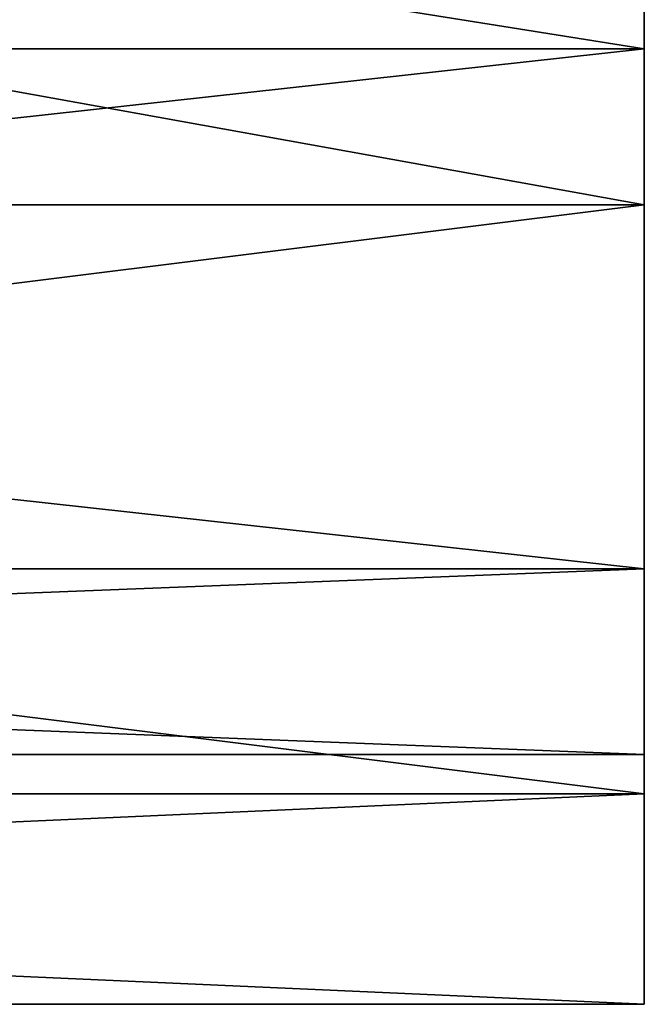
# Model space of a CAD drawing. Header units: millimetres. Extents: x -20 to 172, y -100 to 100.
# Tile 123 of 256: x 159 to 172, y -45 to -24. Entities that reach past the tile are written whole.
import ezdxf

# ---------------------------------------------------------------- set-up
doc = ezdxf.new("R2010")
doc.units = ezdxf.units.MM
doc.header["$LTSCALE"] = 37.722908
for name, color, linetype in [('3627', 7, 'CONTINUOUS'), ('3628', 7, 'CONTINUOUS'), ('3629', 7, 'CONTINUOUS'), ('3630', 7, 'CONTINUOUS'), ('3631', 7, 'CONTINUOUS')]:
    doc.layers.add(name, color=color, linetype=linetype)

msp = doc.modelspace()

# ---------------------------------------------------------------- linework, layer by layer
at = {"layer": '3627', "color": 150, "linetype": 'Continuous', "true_color": 0x378cff}
for points in [[(172, -10.014, 43.871), (172, -28.058, 35.181), (172, 10.014, 43.871), (172, -10.014, 43.871)], [(172, 10.014, 43.871), (172, -28.058, 35.181), (172, -8.836, 38.71), (172, 10.014, 43.871)], [(172, -8.836, 38.71), (172, -28.058, 35.181), (172, -24.757, 31.042), (172, -8.836, 38.71)], [(172, -28.058, -35.181), (172, -10.014, -43.871), (172, -8.836, -38.71), (172, -28.058, -35.181)], [(172, -24.757, -31.042), (172, -28.058, -35.181), (172, -8.836, -38.71), (172, -24.757, -31.042)], [(172, -28.058, 35.181), (172, -40.544, 19.523), (172, -24.757, 31.042), (172, -28.058, 35.181)], [(172, -24.757, 31.042), (172, -40.544, 19.523), (172, -35.774, 17.226), (172, -24.757, 31.042)], [(172, -40.544, -19.523), (172, -28.058, -35.181), (172, -24.757, -31.042), (172, -40.544, -19.523)], [(172, -35.774, -17.226), (172, -40.544, -19.523), (172, -24.757, -31.042), (172, -35.774, -17.226)], [(172, -40.544, 19.523), (172, -45), (172, -35.774, 17.226), (172, -40.544, 19.523)], [(172, -45), (172, -39.706), (172, -35.774, 17.226), (172, -45)], [(172, -39.706), (172, -40.544, -19.523), (172, -35.774, -17.226), (172, -39.706)], [(172, -45), (172, -40.544, -19.523), (172, -39.706), (172, -45)]]:
    msp.add_3dface(points, dxfattribs=at)
at = {"layer": '3628', "color": 150, "linetype": 'Continuous', "true_color": 0x378cff}
for points in [[(72, -28.058, -35.181), (72, -10.014, -43.871), (172, -28.058, -35.181), (72, -28.058, -35.181)], [(72, -10.014, -43.871), (172, -10.014, -43.871), (172, -28.058, -35.181), (72, -10.014, -43.871)], [(72, -40.544, -19.523), (72, -28.058, -35.181), (172, -40.544, -19.523), (72, -40.544, -19.523)], [(72, -28.058, -35.181), (172, -28.058, -35.181), (172, -40.544, -19.523), (72, -28.058, -35.181)], [(72, -45), (72, -40.544, -19.523), (172, -45), (72, -45)], [(172, -45), (72, -40.544, -19.523), (172, -40.544, -19.523), (172, -45)]]:
    msp.add_3dface(points, dxfattribs=at)
at = {"layer": '3629', "color": 150, "linetype": 'Continuous', "true_color": 0x378cff}
for points in [[(72, -10.014, 43.871), (72, -28.058, 35.181), (172, -10.014, 43.871), (72, -10.014, 43.871)], [(72, -28.058, 35.181), (172, -28.058, 35.181), (172, -10.014, 43.871), (72, -28.058, 35.181)], [(72, -28.058, 35.181), (72, -40.544, 19.523), (172, -28.058, 35.181), (72, -28.058, 35.181)], [(72, -40.544, 19.523), (172, -40.544, 19.523), (172, -28.058, 35.181), (72, -40.544, 19.523)], [(72, -40.544, 19.523), (72, -45), (172, -40.544, 19.523), (72, -40.544, 19.523)], [(72, -45), (172, -45), (172, -40.544, 19.523), (72, -45)]]:
    msp.add_3dface(points, dxfattribs=at)
at = {"layer": '3630', "color": 150, "linetype": 'Continuous', "true_color": 0x378cff}
for points in [[(72, -24.757, 31.042), (72, -8.836, 38.71), (172, -24.757, 31.042), (72, -24.757, 31.042)], [(72, -8.836, 38.71), (172, -8.836, 38.71), (172, -24.757, 31.042), (72, -8.836, 38.71)], [(72, -35.774, 17.226), (72, -24.757, 31.042), (172, -35.774, 17.226), (72, -35.774, 17.226)], [(72, -24.757, 31.042), (172, -24.757, 31.042), (172, -35.774, 17.226), (72, -24.757, 31.042)], [(72, -39.706), (72, -35.774, 17.226), (172, -39.706), (72, -39.706)], [(172, -39.706), (72, -35.774, 17.226), (172, -35.774, 17.226), (172, -39.706)]]:
    msp.add_3dface(points, dxfattribs=at)
at = {"layer": '3631', "color": 150, "linetype": 'Continuous', "true_color": 0x378cff}
for points in [[(72, -8.836, -38.71), (72, -24.757, -31.042), (172, -8.836, -38.71), (72, -8.836, -38.71)], [(72, -24.757, -31.042), (172, -24.757, -31.042), (172, -8.836, -38.71), (72, -24.757, -31.042)], [(72, -24.757, -31.042), (72, -35.774, -17.226), (172, -24.757, -31.042), (72, -24.757, -31.042)], [(72, -35.774, -17.226), (172, -35.774, -17.226), (172, -24.757, -31.042), (72, -35.774, -17.226)], [(72, -35.774, -17.226), (72, -39.706), (172, -35.774, -17.226), (72, -35.774, -17.226)], [(72, -39.706), (172, -39.706), (172, -35.774, -17.226), (72, -39.706)]]:
    msp.add_3dface(points, dxfattribs=at)

doc.saveas('drawing.dxf')
